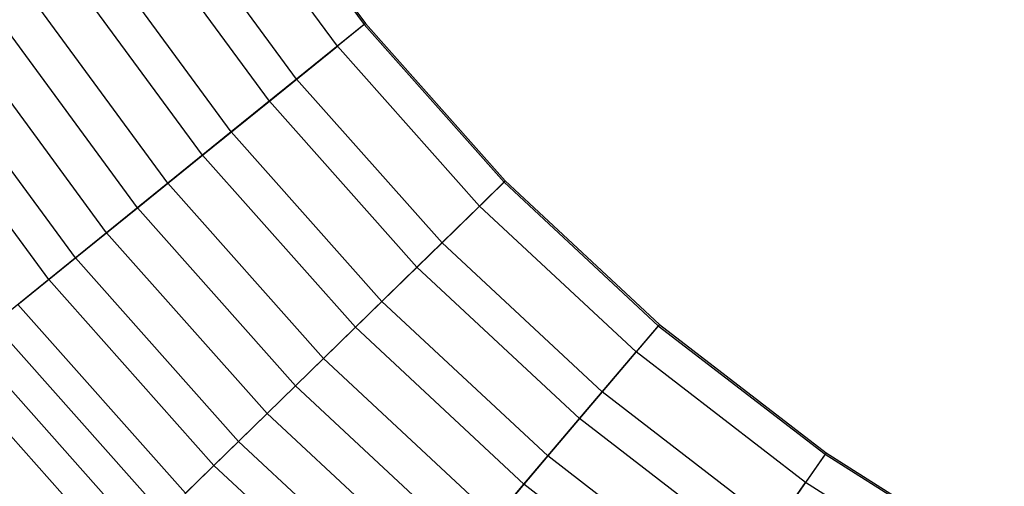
# Model space of a CAD drawing. Extents: x -11.4 to 11.4, y 1.8 to 24.6.
# Tile 3 of 199: x -8.2 to -4.3, y 5.9 to 7.7. Entities that reach past the tile are written whole.
import ezdxf

# ---------------------------------------------------------------- set-up
doc = ezdxf.new("R2010")
doc.units = 0
doc.header["$MEASUREMENT"] = 0
doc.layers.get('0').update_dxf_attribs({"color": 13, "linetype": 'CONTINUOUS'})

# ---------------------------------------------------------------- blocks, each defined once
blk = doc.blocks.new('GRUPUJ_4')
at = {"color": 0}
for p, q in [((4.0945, 6.5459, 6.3228), (4.5811, 5.8827, 6.3228)), ((4.0945, 6.5459, 6.3228), (4.5811, 5.8827, 6.3228)), ((4.0999, 6.5495, 6.2835), (4.5861, 5.8868, 6.2835)), ((4.0999, 6.5495, 6.2835), (4.5861, 5.8868, 6.2835)), ((4.4766, 5.7982, 6.2296), (3.9825, 6.4716, 6.2296)), ((4.4766, 5.7982, 6.2296), (3.9825, 6.4716, 6.2296)), ((4.3177, 5.6698, 6.1734), (3.8123, 6.3586, 6.1734)), ((4.3177, 5.6698, 6.1734), (3.8123, 6.3586, 6.1734)), ((4.2113, 5.5837, 6.0441), (3.6983, 6.2829, 6.0441)), ((4.2113, 5.5837, 6.0441), (3.6983, 6.2829, 6.0441)), ((4.0626, 5.4635, 5.9534), (3.539, 6.1771, 5.9534)), ((4.0626, 5.4635, 5.9534), (3.539, 6.1771, 5.9534)), ((3.95, 5.3725, 5.7763), (3.4184, 6.0971, 5.7763)), ((3.95, 5.3725, 5.7763), (3.4184, 6.0971, 5.7763)), ((3.8148, 5.2632, 5.6574), (3.2735, 6.0009, 5.6574)), ((3.8148, 5.2632, 5.6574), (3.2735, 6.0009, 5.6574)), ((3.6962, 5.1673, 5.4192), (3.1465, 5.9165, 5.4192)), ((3.6962, 5.1673, 5.4192), (3.1465, 5.9165, 5.4192)), ((4.5811, 5.8827, 6.3228), (4.3177, 5.6698, 6.1734)), ((4.5811, 5.8827, 6.3228), (4.3177, 5.6698, 6.1734)), ((4.5861, 5.8868, 6.2835), (4.4766, 5.7982, 6.2296)), ((4.5861, 5.8868, 6.2835), (4.4766, 5.7982, 6.2296)), ((4.5811, 5.8827, 6.3228), (5.1277, 5.268, 6.3228)), ((4.5811, 5.8827, 6.3228), (5.1277, 5.268, 6.3228)), ((4.5861, 5.8868, 6.2835), (5.1323, 5.2725, 6.2835)), ((4.5861, 5.8868, 6.2835), (5.1323, 5.2725, 6.2835)), ((3.5762, 5.0703, 5.2789), (3.0179, 5.8312, 5.2789)), ((3.5762, 5.0703, 5.2789), (3.0179, 5.8312, 5.2789)), ((4.2113, 5.5837, 6.0441), (4.4766, 5.7982, 6.2296)), ((4.2113, 5.5837, 6.0441), (4.4766, 5.7982, 6.2296)), ((5.0315, 5.1741, 6.2296), (4.4766, 5.7982, 6.2296)), ((5.0315, 5.1741, 6.2296), (4.4766, 5.7982, 6.2296)), ((3.4542, 4.9717, 4.9662), (2.8872, 5.7444, 4.9662)), ((3.4542, 4.9717, 4.9662), (2.8872, 5.7444, 4.9662)), ((3.3499, 4.8873, 4.811), (2.7755, 5.6702, 4.811)), ((3.3499, 4.8873, 4.811), (2.7755, 5.6702, 4.811)), ((4.3177, 5.6698, 6.1734), (4.0626, 5.4635, 5.9534)), ((4.3177, 5.6698, 6.1734), (4.0626, 5.4635, 5.9534)), ((4.8854, 5.0313, 6.1734), (4.3177, 5.6698, 6.1734)), ((4.8854, 5.0313, 6.1734), (4.3177, 5.6698, 6.1734)), ((3.95, 5.3725, 5.7763), (4.2113, 5.5837, 6.0441)), ((3.95, 5.3725, 5.7763), (4.2113, 5.5837, 6.0441)), ((4.7875, 4.9357, 6.0441), (4.2113, 5.5837, 6.0441)), ((4.7875, 4.9357, 6.0441), (4.2113, 5.5837, 6.0441)), ((4.0626, 5.4635, 5.9534), (3.8148, 5.2632, 5.6574)), ((4.0626, 5.4635, 5.9534), (3.8148, 5.2632, 5.6574)), ((4.6507, 4.8021, 5.9534), (4.0626, 5.4635, 5.9534)), ((4.6507, 4.8021, 5.9534), (4.0626, 5.4635, 5.9534)), ((3.6962, 5.1673, 5.4192), (3.95, 5.3725, 5.7763)), ((3.6962, 5.1673, 5.4192), (3.95, 5.3725, 5.7763)), ((4.5471, 4.7009, 5.7763), (3.95, 5.3725, 5.7763)), ((4.5471, 4.7009, 5.7763), (3.95, 5.3725, 5.7763)), ((5.1277, 5.268, 6.3228), (4.8854, 5.0313, 6.1734)), ((5.1277, 5.268, 6.3228), (4.8854, 5.0313, 6.1734)), ((5.1323, 5.2725, 6.2835), (5.0315, 5.1741, 6.2296)), ((5.1323, 5.2725, 6.2835), (5.0315, 5.1741, 6.2296)), ((5.1277, 5.268, 6.3228), (5.7294, 4.7072, 6.3228)), ((5.1277, 5.268, 6.3228), (5.7294, 4.7072, 6.3228)), ((5.1323, 5.2725, 6.2835), (5.7336, 4.7121, 6.2835)), ((5.1323, 5.2725, 6.2835), (5.7336, 4.7121, 6.2835)), ((3.8148, 5.2632, 5.6574), (3.5762, 5.0703, 5.2789)), ((3.8148, 5.2632, 5.6574), (3.5762, 5.0703, 5.2789)), ((4.4228, 4.5794, 5.6574), (3.8148, 5.2632, 5.6574)), ((4.4228, 4.5794, 5.6574), (3.8148, 5.2632, 5.6574)), ((3.4542, 4.9717, 4.9662), (3.6962, 5.1673, 5.4192)), ((3.4542, 4.9717, 4.9662), (3.6962, 5.1673, 5.4192)), ((4.3137, 4.4728, 5.4192), (3.6962, 5.1673, 5.4192)), ((4.3137, 4.4728, 5.4192), (3.6962, 5.1673, 5.4192)), ((4.7875, 4.9357, 6.0441), (5.0315, 5.1741, 6.2296)), ((4.7875, 4.9357, 6.0441), (5.0315, 5.1741, 6.2296)), ((5.6425, 4.6047, 6.2296), (5.0315, 5.1741, 6.2296)), ((5.6425, 4.6047, 6.2296), (5.0315, 5.1741, 6.2296)), ((3.5762, 5.0703, 5.2789), (3.3499, 4.8873, 4.811)), ((3.5762, 5.0703, 5.2789), (3.3499, 4.8873, 4.811)), ((4.2033, 4.365, 5.2789), (3.5762, 5.0703, 5.2789)), ((4.2033, 4.365, 5.2789), (3.5762, 5.0703, 5.2789)), ((4.8854, 5.0313, 6.1734), (4.6507, 4.8021, 5.9534)), ((4.8854, 5.0313, 6.1734), (4.6507, 4.8021, 5.9534)), ((5.5103, 4.4488, 6.1734), (4.8854, 5.0313, 6.1734)), ((5.5103, 4.4488, 6.1734), (4.8854, 5.0313, 6.1734)), ((3.2295, 4.7899, 4.4118), (3.4542, 4.9717, 4.9662)), ((3.2295, 4.7899, 4.4118), (3.4542, 4.9717, 4.9662)), ((4.0911, 4.2554, 4.9662), (3.4542, 4.9717, 4.9662)), ((4.0911, 4.2554, 4.9662), (3.4542, 4.9717, 4.9662)), ((4.5471, 4.7009, 5.7763), (4.7875, 4.9357, 6.0441)), ((4.5471, 4.7009, 5.7763), (4.7875, 4.9357, 6.0441)), ((5.4218, 4.3444, 6.0441), (4.7875, 4.9357, 6.0441)), ((5.4218, 4.3444, 6.0441), (4.7875, 4.9357, 6.0441)), ((3.3499, 4.8873, 4.811), (3.1359, 4.7143, 4.234)), ((3.3499, 4.8873, 4.811), (3.1359, 4.7143, 4.234)), ((3.9951, 4.1617, 4.811), (3.3499, 4.8873, 4.811)), ((3.9951, 4.1617, 4.811), (3.3499, 4.8873, 4.811)), ((3.8843, 4.0534, 4.4118), (3.2295, 4.7899, 4.4118)), ((3.8843, 4.0534, 4.4118), (3.2295, 4.7899, 4.4118)), ((4.6507, 4.8021, 5.9534), (4.4228, 4.5794, 5.6574)), ((4.6507, 4.8021, 5.9534), (4.4228, 4.5794, 5.6574)), ((5.2982, 4.1986, 5.9534), (4.6507, 4.8021, 5.9534)), ((5.2982, 4.1986, 5.9534), (4.6507, 4.8021, 5.9534)), ((3.7983, 3.9694, 4.234), (3.1359, 4.7143, 4.234)), ((3.7983, 3.9694, 4.234), (3.1359, 4.7143, 4.234)), ((4.3137, 4.4728, 5.4192), (4.5471, 4.7009, 5.7763)), ((4.3137, 4.4728, 5.4192), (4.5471, 4.7009, 5.7763)), ((5.2045, 4.0882, 5.7763), (4.5471, 4.7009, 5.7763)), ((5.2045, 4.0882, 5.7763), (4.5471, 4.7009, 5.7763)), ((5.7294, 4.7072, 6.3228), (5.5103, 4.4488, 6.1734)), ((5.7294, 4.7072, 6.3228), (5.5103, 4.4488, 6.1734)), ((5.7336, 4.7121, 6.2835), (5.6425, 4.6047, 6.2296)), ((5.7336, 4.7121, 6.2835), (5.6425, 4.6047, 6.2296)), ((5.7294, 4.7072, 6.3228), (6.381, 4.2051, 6.3228)), ((5.7294, 4.7072, 6.3228), (6.381, 4.2051, 6.3228)), ((5.7336, 4.7121, 6.2835), (6.3848, 4.2105, 6.2835)), ((5.7336, 4.7121, 6.2835), (6.3848, 4.2105, 6.2835)), ((3.7112, 3.8844, 3.8034), (3.0413, 4.6378, 3.8034)), ((3.7112, 3.8844, 3.8034), (3.0413, 4.6378, 3.8034)), ((4.4228, 4.5794, 5.6574), (4.2033, 4.365, 5.2789)), ((4.4228, 4.5794, 5.6574), (4.2033, 4.365, 5.2789)), ((5.0921, 3.9556, 5.6574), (4.4228, 4.5794, 5.6574)), ((5.0921, 3.9556, 5.6574), (4.4228, 4.5794, 5.6574)), ((5.4218, 4.3444, 6.0441), (5.6425, 4.6047, 6.2296)), ((5.4218, 4.3444, 6.0441), (5.6425, 4.6047, 6.2296)), ((6.3041, 4.0949, 6.2296), (5.6425, 4.6047, 6.2296)), ((6.3041, 4.0949, 6.2296), (5.6425, 4.6047, 6.2296)), ((3.6256, 3.8008, 3.566), (2.9483, 4.5626, 3.566)), ((3.6256, 3.8008, 3.566), (2.9483, 4.5626, 3.566)), ((4.0911, 4.2554, 4.9662), (4.3137, 4.4728, 5.4192)), ((4.0911, 4.2554, 4.9662), (4.3137, 4.4728, 5.4192)), ((4.9934, 3.8393, 5.4192), (4.3137, 4.4728, 5.4192)), ((4.9934, 3.8393, 5.4192), (4.3137, 4.4728, 5.4192)), ((5.5103, 4.4488, 6.1734), (5.2982, 4.1986, 5.9534)), ((5.5103, 4.4488, 6.1734), (5.2982, 4.1986, 5.9534)), ((6.1871, 3.9274, 6.1734), (5.5103, 4.4488, 6.1734)), ((6.1871, 3.9274, 6.1734), (5.5103, 4.4488, 6.1734)), ((4.2033, 4.365, 5.2789), (3.9951, 4.1617, 4.811)), ((4.2033, 4.365, 5.2789), (3.9951, 4.1617, 4.811)), ((4.8936, 3.7216, 5.2789), (4.2033, 4.365, 5.2789)), ((4.8936, 3.7216, 5.2789), (4.2033, 4.365, 5.2789)), ((5.2045, 4.0882, 5.7763), (5.4218, 4.3444, 6.0441)), ((5.2045, 4.0882, 5.7763), (5.4218, 4.3444, 6.0441)), ((6.1088, 3.8152, 6.0441), (5.4218, 4.3444, 6.0441)), ((6.1088, 3.8152, 6.0441), (5.4218, 4.3444, 6.0441)), ((3.8843, 4.0534, 4.4118), (4.0911, 4.2554, 4.9662)), ((3.8843, 4.0534, 4.4118), (4.0911, 4.2554, 4.9662)), ((4.7922, 3.602, 4.9662), (4.0911, 4.2554, 4.9662)), ((4.7922, 3.602, 4.9662), (4.0911, 4.2554, 4.9662)), ((5.2982, 4.1986, 5.9534), (5.0921, 3.9556, 5.6574)), ((5.2982, 4.1986, 5.9534), (5.0921, 3.9556, 5.6574)), ((5.9993, 3.6584, 5.9534), (5.2982, 4.1986, 5.9534)), ((5.9993, 3.6584, 5.9534), (5.2982, 4.1986, 5.9534)), ((6.381, 4.2051, 6.3228), (6.1871, 3.9274, 6.1734)), ((6.381, 4.2051, 6.3228), (6.1871, 3.9274, 6.1734)), ((6.3848, 4.2105, 6.2835), (6.3041, 4.0949, 6.2296)), ((6.3848, 4.2105, 6.2835), (6.3041, 4.0949, 6.2296)), ((6.381, 4.2051, 6.3228), (7.0768, 3.7663, 6.3228)), ((6.381, 4.2051, 6.3228), (7.0768, 3.7663, 6.3228)), ((6.3848, 4.2105, 6.2835), (7.08, 3.772, 6.2835)), ((6.3848, 4.2105, 6.2835), (7.08, 3.772, 6.2835)), ((3.9951, 4.1617, 4.811), (3.7983, 3.9694, 4.234)), ((3.9951, 4.1617, 4.811), (3.7983, 3.9694, 4.234)), ((4.7054, 3.4997, 4.811), (3.9951, 4.1617, 4.811)), ((4.7054, 3.4997, 4.811), (3.9951, 4.1617, 4.811)), ((4.9934, 3.8393, 5.4192), (5.2045, 4.0882, 5.7763)), ((4.9934, 3.8393, 5.4192), (5.2045, 4.0882, 5.7763)), ((5.9164, 3.5398, 5.7763), (5.2045, 4.0882, 5.7763)), ((5.9164, 3.5398, 5.7763), (5.2045, 4.0882, 5.7763)), ((6.1088, 3.8152, 6.0441), (6.3041, 4.0949, 6.2296)), ((6.1088, 3.8152, 6.0441), (6.3041, 4.0949, 6.2296)), ((7.0105, 3.6494, 6.2296), (6.3041, 4.0949, 6.2296)), ((7.0105, 3.6494, 6.2296), (6.3041, 4.0949, 6.2296))]:
    blk.add_line(p, q, dxfattribs=at)
blk = doc.blocks.new('SATELLITE_M_ZWIS-11230-112')
at = {"color": 0}
blk.add_blockref('GRUPUJ_4', (-11.4046, 1.8418, 0.6293), dxfattribs=at)

msp = doc.modelspace()

# ---------------------------------------------------------------- block references
at = {"color": 0}
msp.add_blockref('SATELLITE_M_ZWIS-11230-112', (0, 0), dxfattribs=at)

doc.saveas('drawing.dxf')
